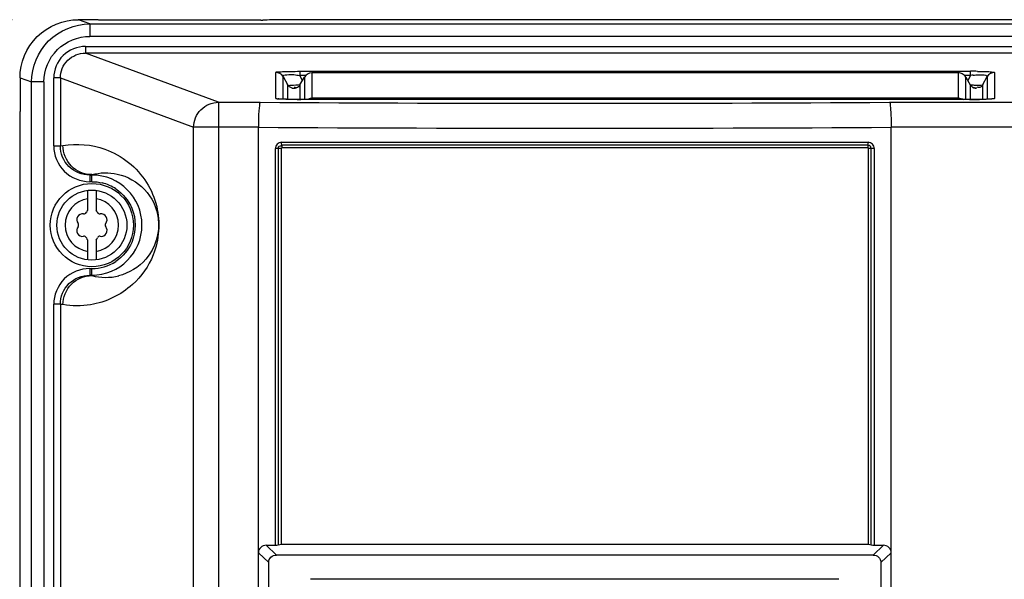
# Model space of a CAD drawing. Header units: inches. Extents: x 0 to 117, y 0 to 83.
# Tile 15 of 75: x 16.85 to 21.51, y 52.95 to 55.6. Entities that reach past the tile are written whole.
import ezdxf

# ---------------------------------------------------------------- set-up
doc = ezdxf.new("R2010")
doc.units = ezdxf.units.IN
doc.header["$LTSCALE"] = 6.431102
doc.header["$MEASUREMENT"] = 0
doc.layers.get('0').update_dxf_attribs({"linetype": 'CONTINUOUS'})
doc.styles.get("Standard").update_dxf_attribs({"font": 'txt', "width": 0.8})
doc.dimstyles.new('DIMSTYLE_2', dxfattribs={"dimtxt": 0.78125, "dimasz": 0.7, "dimexe": 0.18, "dimexo": 0.0625, "dimgap": 0.09, "dimtad": 1, "dimdec": 0, "dimzin": 4, "dimdsep": 46, "dimtxsty": 'STANDARD', "dimblk": '_FILLED', "dimblk1": '_FILLED', "dimblk2": '_FILLED', "dimcen": 0.09, "dimadec": 0, "dimazin": 0, "dimtfac": 1, "dimtdec": 0, "dimtofl": 0, "dimtmove": 0, "dimatfit": 3, "dimldrblk": '_FILLED', "dimfxl": 1, "dimtolj": 1, "dimtzin": 4, "dimarcsym": 0})

# ---------------------------------------------------------------- blocks, each defined once
blk = doc.blocks.new('_FILLED')
at = {"color": 0, "linetype": 'BYBLOCK'}
blk.add_solid([(0, 0), (-1, 0.1429), (-1, -0.1429)], dxfattribs=at)
blk = doc.blocks.new('*D7')
at = {"color": 7, "linetype": 'CONTINUOUS'}
for p, q in [((16.8175, 55.5995), (13.7626, 55.5995)), ((14.1376, 55.5995), (14.1376, 42.1088)), ((14.1376, 28.6182), (14.1376, 42.1088)), ((18.1416, 28.6182), (13.7626, 28.6182))]:
    blk.add_line(p, q, dxfattribs=at)
at = {"color": 7, "linetype": 'CONTINUOUS', "xscale": 0.7, "yscale": 0.7, "zscale": 0.7}
for p, rotation in [((14.1376, 55.5995), 90), ((14.1376, 28.6182), 270)]:
    blk.add_blockref('_FILLED', p, dxfattribs=dict(at, rotation=rotation))
at = {"color": 7, "linetype": 'CONTINUOUS', "insert": (13.161, 42.1088), "char_height": 0.78125, "width": 1.875, "attachment_point": 2, "rotation": 90, "line_spacing_factor": 0.9}
blk.add_mtext('685', dxfattribs=at)

msp = doc.modelspace()

# ---------------------------------------------------------------- linework, layer by layer
at = {"color": 7, "linetype": 'CONTINUOUS'}
for p, q in [((17.2041, 55.5995), (17.13, 55.5995)), ((17.1844, 55.5796), (17.1306, 55.5995)), ((17.2066, 55.5991), (17.2037, 55.5995)), ((17.2535, 55.5975), (17.2438, 55.5976)), ((17.9936, 55.5974), (17.2535, 55.5975)), ((17.261, 55.5975), (17.261, 55.5974)), ((17.9936, 55.5974), (17.9936, 55.5975)), ((18.4726, 55.5995), (18.0505, 55.5995)), ((18.4895, 55.5994), (18.4726, 55.5995)), ((27.3163, 55.5994), (18.4895, 55.5994)), ((17.1844, 55.5796), (17.1844, 55.5206)), ((17.1844, 55.5796), (28.6214, 55.5796)), ((28.6214, 55.5206), (17.1844, 55.5206)), ((17.1638, 55.4729), (17.1638, 55.4414)), ((17.1638, 55.4729), (28.642, 55.4729)), ((17.7926, 55.2089), (17.1638, 55.4414)), ((28.642, 55.4414), (17.1638, 55.4414)), ((16.8545, 55.3251), (16.9088, 55.305)), ((16.8545, 55.324), (16.8545, 55.1904)), ((17.0139, 55.0026), (17.0139, 55.324)), ((17.0451, 55.324), (17.0139, 55.324)), ((17.0451, 55.324), (17.0451, 55.0037)), ((17.0451, 55.324), (17.6754, 55.0909)), ((18.064, 55.227), (18.064, 55.3502)), ((18.0981, 55.2233), (18.0981, 55.3306)), ((18.0981, 55.3306), (18.1195, 55.2925)), ((18.1769, 55.3555), (18.1769, 55.3358)), ((18.1769, 55.3555), (21.3493, 55.3555)), ((18.1903, 55.3121), (18.1769, 55.3358)), ((18.2057, 55.3358), (18.1769, 55.3358)), ((18.1783, 55.2918), (18.2, 55.3285)), ((18.1998, 55.3281), (18.2, 55.3285)), ((18.1998, 55.3281), (18.1998, 55.2218)), ((18.2339, 55.3478), (18.2339, 55.2218)), ((21.2923, 55.3478), (18.2339, 55.3478)), ((21.2923, 55.2218), (21.2923, 55.3478)), ((21.3493, 55.3358), (21.3206, 55.3358)), ((21.3262, 55.3285), (21.3264, 55.3281)), ((21.3264, 55.2218), (21.3264, 55.3281)), ((21.3264, 55.3281), (21.3478, 55.292)), ((21.3493, 55.3358), (21.336, 55.3121)), ((21.3493, 55.3358), (21.3493, 55.3555)), ((21.4068, 55.2925), (21.4282, 55.3306)), ((21.4282, 55.3306), (21.4282, 55.2233)), ((21.4623, 55.3502), (21.4623, 55.227)), ((16.9088, 38.9421), (16.9088, 55.305)), ((16.9674, 55.305), (16.9088, 55.305)), ((16.9674, 55.305), (16.9674, 38.9422)), ((18.1195, 55.2925), (18.1195, 55.2225)), ((18.1784, 55.292), (18.1783, 55.2917)), ((18.1784, 55.2218), (18.1784, 55.292)), ((21.3478, 55.292), (21.3478, 55.2218)), ((21.348, 55.2917), (21.3478, 55.292)), ((21.3661, 55.2907), (21.3819, 55.2899)), ((21.3774, 55.275), (21.3774, 55.2756)), ((21.4053, 55.2915), (21.4068, 55.2925)), ((21.4068, 55.2225), (21.4068, 55.2925)), ((18.0763, 55.2248), (18.0753, 55.2249)), ((18.1208, 55.2225), (18.1106, 55.2228)), ((18.1319, 55.2222), (18.1208, 55.2225)), ((18.144, 55.222), (18.1319, 55.2222)), ((18.1634, 55.2218), (18.144, 55.222)), ((18.183, 55.2218), (18.1634, 55.2218)), ((18.183, 55.2218), (18.183, 55.2217)), ((21.357, 55.2218), (18.183, 55.2217)), ((18.2339, 55.2294), (21.2923, 55.2294)), ((21.3432, 55.2217), (21.3432, 55.2218)), ((21.3714, 55.2219), (21.357, 55.2218)), ((21.385, 55.2221), (21.3714, 55.2219)), ((21.3977, 55.2223), (21.385, 55.2221)), ((21.4093, 55.2226), (21.3977, 55.2223)), ((21.4197, 55.2229), (21.4093, 55.2226)), ((21.4244, 55.2231), (21.4197, 55.2229)), ((16.8545, 55.194), (16.8547, 55.1891)), ((17.7926, 55.2089), (17.7926, 29.4156)), ((17.7926, 55.2089), (17.9897, 55.2089)), ((20.9657, 55.2089), (28.0132, 55.2089)), ((16.8549, 38.8694), (16.8549, 55.165)), ((16.855, 55.165), (16.8549, 55.165)), ((17.6754, 29.4442), (17.6754, 55.0909)), ((17.9816, 55.0909), (17.6754, 55.0909)), ((17.9816, 29.4202), (17.9816, 55.0909)), ((20.9738, 29.0737), (20.9738, 55.0909)), ((28.1304, 55.0909), (20.9738, 55.0909)), ((17.0139, 55.0026), (17.0451, 55.0026)), ((17.0451, 55.0037), (17.0575, 55.0042)), ((18.0618, 53.1145), (18.0618, 54.9904)), ((18.0894, 54.9904), (18.0618, 54.9904)), ((18.0756, 54.9904), (18.0756, 53.117)), ((18.0894, 54.9904), (18.0894, 53.1196)), ((18.0911, 55.0197), (20.8643, 55.0197)), ((20.8634, 55.0067), (18.0919, 55.0067)), ((20.8626, 54.9937), (18.0928, 54.9937)), ((20.866, 53.1196), (20.866, 54.9904)), ((20.8936, 54.9904), (20.866, 54.9904)), ((20.8797, 53.117), (20.8797, 54.9904)), ((20.8936, 54.9904), (20.8936, 53.1145)), ((17.184, 54.8652), (17.1942, 54.8669)), ((17.184, 54.8652), (17.184, 54.8337)), ((17.184, 54.8652), (17.1942, 54.8652)), ((17.1942, 54.8337), (17.1942, 54.8669)), ((17.1952, 54.8337), (17.184, 54.8337)), ((17.1745, 54.6989), (17.1745, 54.7918)), ((17.2139, 54.7925), (17.2139, 54.6989)), ((17.1745, 54.4642), (17.1745, 54.5578)), ((17.2139, 54.5578), (17.2139, 54.4649)), ((17.184, 54.423), (17.184, 54.3915)), ((17.184, 54.423), (17.1942, 54.423)), ((17.1942, 54.3897), (17.184, 54.3915)), ((17.1942, 54.3915), (17.184, 54.3915)), ((17.1942, 54.3897), (17.1942, 54.423)), ((17.0139, 47.5617), (17.0139, 54.2541)), ((17.0451, 54.2541), (17.0139, 54.2541)), ((17.0451, 54.253), (17.0451, 47.5627)), ((17.0575, 54.2525), (17.0451, 54.253)), ((17.9816, 53.0793), (18.0303, 53.033)), ((18.0673, 53.0683), (18.0187, 53.1145)), ((18.0187, 53.1145), (18.0618, 53.1145)), ((18.0894, 53.1195), (20.866, 53.1195)), ((20.9367, 53.1145), (20.8881, 53.0683)), ((20.8936, 53.1145), (20.9367, 53.1145)), ((20.9251, 53.033), (20.9738, 53.0793)), ((18.0303, 52.8571), (18.0303, 53.033)), ((20.9251, 53.033), (20.9251, 52.8571)), ((20.7269, 52.9539), (18.2285, 52.9539))]:
    msp.add_line(p, q, dxfattribs=at)
for points in [[(17.21, 55.5989), (17.2095, 55.5989), (17.2082, 55.599), (17.2075, 55.5991), (17.2073, 55.5992)], [(17.2438, 55.5976), (17.2349, 55.5977), (17.2308, 55.5978), (17.2271, 55.598), (17.2236, 55.5981), (17.2204, 55.5982), (17.2176, 55.5984), (17.2151, 55.5985), (17.2129, 55.5986), (17.211, 55.5988), (17.21, 55.5989)], [(18.1494, 55.2751), (18.1494, 55.2752), (18.1495, 55.2753), (18.1496, 55.2754), (18.1498, 55.2754), (18.15, 55.2755), (18.1502, 55.2756)], [(18.1615, 55.2776), (18.1592, 55.2769), (18.1578, 55.2765), (18.1572, 55.2764)], [(18.1783, 55.2918), (18.1769, 55.2897), (18.174, 55.286), (18.1707, 55.2829), (18.1674, 55.2806), (18.1643, 55.2788), (18.1615, 55.2776)], [(21.3677, 55.2767), (21.3658, 55.2772), (21.3635, 55.2781), (21.3609, 55.2794), (21.3581, 55.2811), (21.3553, 55.2831), (21.3527, 55.2855), (21.3504, 55.2883), (21.348, 55.2917)], [(21.3691, 55.2764), (21.3693, 55.2763), (21.3689, 55.2764), (21.3677, 55.2767)], [(18.1106, 55.2228), (18.1016, 55.2231), (18.0975, 55.2233), (18.0937, 55.2235), (18.0902, 55.2237), (18.087, 55.2238), (18.0842, 55.224), (18.0817, 55.2242), (18.0795, 55.2244), (18.0777, 55.2246), (18.0763, 55.2248)], [(21.4514, 55.225), (21.4513, 55.225), (21.4506, 55.2249), (21.4493, 55.2247), (21.4476, 55.2245), (21.4455, 55.2243), (21.4429, 55.2241), (21.4399, 55.2239), (21.4366, 55.2237), (21.4329, 55.2235), (21.4288, 55.2233), (21.4244, 55.2231)], [(16.8545, 55.1899), (16.8545, 55.1895), (16.8545, 55.1891), (16.8545, 55.1887)], [(18.0894, 54.9904), (18.0895, 54.991), (18.0896, 54.9915), (18.0899, 54.992), (18.0902, 54.9925), (18.0906, 54.9929), (18.0911, 54.9932), (18.0916, 54.9935), (18.0922, 54.9936), (18.0928, 54.9937)], [(20.8626, 54.9937), (20.8632, 54.9936), (20.8638, 54.9935), (20.8643, 54.9932), (20.8648, 54.9929), (20.8652, 54.9925), (20.8655, 54.992), (20.8658, 54.9915), (20.8659, 54.991), (20.866, 54.9904)]]:
    msp.add_lwpolyline(points, dxfattribs=at)
for radius in [0.1969, 0.1654]:
    msp.add_circle((17.1942, 54.6283), radius, dxfattribs=at)
for centre, radius, start, end in [((17.9936, 56.8763), 1.2789, 270.0008, 270.4011), ((21.3495, 52.4573), 2.8982, 89.6654, 90.0025), ((21.4245, 54.7658), 0.575, 96.2981, 97.5077), ((21.3516, 52.8111), 2.5444, 89.3137, 89.6679), ((18.1491, 55.3095), 0.0339, 257.3083, 271.9837), ((21.4089, 55.8761), 0.587, 264.0113, 265.8239), ((18.1829, 58.3607), 3.139, 269.6744, 270.0024), ((21.3434, 58.3726), 3.1509, 269.9979, 270.3051), ((21.3473, 57.7918), 2.5701, 270.2874, 270.9656), ((19.4777, 293.9733), 238.7691, 269.642935, 270.357065), ((19.4777, 298.4314), 243.3451, 269.647758, 270.352261), ((17.1942, 54.6283), 0.2369, 270, 90), ((17.1938, 54.6276), 0.2062, 56.3091, 76.146), ((17.1942, 54.6283), 0.126, 98.9893, 261.0107), ((17.1942, 54.6283), 0.126, 278.9893, 81.0107), ((17.1501, 54.6538), 0.0278, 79.8771, 220.1223), ((17.157, 54.6928), 0.0118, 259.8771, 340.1243), ((17.1942, 54.6793), 0.0278, 135.1823, 160.2725), ((17.1942, 54.6793), 0.0278, 19.8771, 44.8177), ((17.2314, 54.6928), 0.0118, 199.8771, 280.1243), ((17.2384, 54.6538), 0.0278, 319.8771, 100.1223), ((17.1501, 54.6028), 0.0278, 139.8771, 280.1223), ((17.1198, 54.6283), 0.0118, 319.8771, 40.1243), ((17.2384, 54.6028), 0.0278, 259.8771, 40.1223), ((17.2686, 54.6283), 0.0118, 139.8771, 220.1243), ((17.157, 54.5639), 0.0118, 19.8771, 100.1243), ((17.1942, 54.5773), 0.0278, 199.8771, 224.8177), ((17.1942, 54.5773), 0.0278, 315.1823, 340.2725), ((17.2314, 54.5639), 0.0118, 79.8771, 160.1243), ((17.1942, 54.6275), 0.2045, 270.0186, 303.4636), ((17.2599, 54.6341), 0.253, 254.9645, 283.9667)]:
    msp.add_arc(centre, radius, start, end, dxfattribs=at)
for points, knots in [([(16.8545, 55.3251), (16.8545, 55.3953), (16.9141, 55.5415), (17.0604, 55.5995), (17.1306, 55.5995)], [0, 0, 0, 0, 0.499948, 1, 1, 1, 1]), ([(17.261, 55.5974), (17.2553, 55.5974), (17.2372, 55.5976), (17.219, 55.5978), (17.2066, 55.5991)], [0, 0, 0, 0, 0.312202, 1, 1, 1, 1]), ([(18.0509, 55.5995), (18.0487, 55.5991), (18.0325, 55.5978), (18.0164, 55.5976), (18.0025, 55.5975)], [0, 0, 0, 0, 0.138286, 1, 1, 1, 1]), ([(16.9088, 55.305), (16.9089, 55.3752), (16.968, 55.5213), (17.1142, 55.5795), (17.1844, 55.5796)], [0, 0, 0, 0, 0.499955, 1, 1, 1, 1]), ([(16.9674, 55.305), (16.9674, 55.3602), (17.014, 55.4752), (17.1292, 55.5206), (17.1844, 55.5206)], [0, 0, 0, 0, 0.499843, 1, 1, 1, 1]), ([(17.1638, 55.4729), (17.1256, 55.4729), (17.0461, 55.4415), (17.0139, 55.3621), (17.0139, 55.324)], [0, 0, 0, 0, 0.500158, 1, 1, 1, 1]), ([(17.0451, 55.324), (17.0451, 55.3541), (17.0707, 55.417), (17.1336, 55.4415), (17.1638, 55.4414)], [0, 0, 0, 0, 0.499836, 1, 1, 1, 1]), ([(18.064, 55.3502), (18.064, 55.3528), (18.08, 55.3513), (18.0974, 55.3554), (18.1356, 55.3549), (18.1621, 55.3555), (18.1769, 55.3555)], [0, 0, 0, 0, 0.067374, 0.275473, 0.60758, 1, 1, 1, 1]), ([(18.0981, 55.3306), (18.0954, 55.3367), (18.1408, 55.3435), (18.1568, 55.3385), (18.1769, 55.3358)], [0, 0, 0, 0, 0.246928, 1, 1, 1, 1]), ([(21.3821, 55.3553), (21.3933, 55.3552), (21.4126, 55.3545), (21.4398, 55.3543), (21.4518, 55.3517), (21.4623, 55.3519), (21.4623, 55.3502)], [0, 0, 0, 0, 0.418175, 0.742366, 0.936347, 1, 1, 1, 1]), ([(21.3879, 55.3394), (21.3945, 55.3397), (21.4061, 55.3393), (21.4188, 55.3398), (21.4295, 55.3337), (21.4282, 55.3306)], [0, 0, 0, 0, 0.452853, 0.767299, 1, 1, 1, 1]), ([(18.1195, 55.2925), (18.1234, 55.2879), (18.1473, 55.2917), (18.1649, 55.2909), (18.1786, 55.2924)], [0, 0, 0, 0, 0.30311, 1, 1, 1, 1]), ([(18.1494, 55.2756), (18.1494, 55.2764), (18.1549, 55.2763), (18.1574, 55.277), (18.1602, 55.2772)], [0, 0, 0, 0, 0.229878, 1, 1, 1, 1]), ([(18.1494, 55.2756), (18.1505, 55.2759), (18.1535, 55.2762), (18.1565, 55.2765), (18.1584, 55.2766)], [0, 0, 0, 0, 0.373955, 1, 1, 1, 1]), ([(18.1608, 55.2772), (18.1595, 55.2772), (18.1566, 55.2777), (18.1541, 55.2791), (18.1529, 55.28)], [0, 0, 0, 0, 0.45835, 1, 1, 1, 1]), ([(21.3772, 55.2751), (21.3718, 55.2751), (21.3604, 55.2747), (21.3535, 55.2863), (21.3541, 55.2913)], [0, 0, 0, 0, 0.516341, 1, 1, 1, 1]), ([(21.366, 55.2772), (21.3684, 55.277), (21.3719, 55.2768), (21.3755, 55.2764), (21.3767, 55.276)], [0, 0, 0, 0, 0.656514, 1, 1, 1, 1]), ([(21.3677, 55.2767), (21.3698, 55.2765), (21.3729, 55.2762), (21.376, 55.2758), (21.377, 55.2754)], [0, 0, 0, 0, 0.665909, 1, 1, 1, 1]), ([(21.4065, 55.2925), (21.4038, 55.2878), (21.3984, 55.2778), (21.3849, 55.2776), (21.3809, 55.2806)], [0, 0, 0, 0, 0.515999, 1, 1, 1, 1]), ([(21.3819, 55.2899), (21.3847, 55.2898), (21.3924, 55.2899), (21.4006, 55.2896), (21.4053, 55.2915)], [0, 0, 0, 0, 0.352905, 1, 1, 1, 1]), ([(18.165, 55.2218), (18.1424, 55.2219), (18.1096, 55.2243), (18.075, 55.2225), (18.0649, 55.2263)], [0, 0, 0, 0, 0.677167, 1, 1, 1, 1]), ([(21.4623, 55.227), (21.4623, 55.2254), (21.4527, 55.2257), (21.4419, 55.2232), (21.4177, 55.2229), (21.4006, 55.2223), (21.3906, 55.2221)], [0, 0, 0, 0, 0.065979, 0.262271, 0.583913, 1, 1, 1, 1]), ([(17.6754, 55.0909), (17.6755, 55.1209), (17.7005, 55.1832), (17.7627, 55.2087), (17.7926, 55.2089)], [0, 0, 0, 0, 0.501133, 1, 1, 1, 1]), ([(17.9897, 55.2089), (17.9867, 55.2069), (17.9871, 55.192), (17.9829, 55.1694), (17.9824, 55.1325), (17.9817, 55.1056), (17.9816, 55.0909)], [0, 0, 0, 0, 0.091704, 0.311077, 0.628875, 1, 1, 1, 1]), ([(20.9657, 55.2089), (20.9687, 55.2069), (20.9683, 55.192), (20.9724, 55.1694), (20.973, 55.1325), (20.9737, 55.1056), (20.9738, 55.0909)], [0, 0, 0, 0, 0.091705, 0.311083, 0.628882, 1, 1, 1, 1]), ([(17.0139, 55.0026), (17.0139, 54.9594), (17.0505, 54.8693), (17.1407, 54.8337), (17.184, 54.8337)], [0, 0, 0, 0, 0.499827, 1, 1, 1, 1]), ([(17.184, 54.8652), (17.1487, 54.8652), (17.0752, 54.8939), (17.0451, 54.9674), (17.0451, 55.0026)], [0, 0, 0, 0, 0.5002, 1, 1, 1, 1]), ([(17.0575, 55.0042), (17.1229, 55.0153), (17.2804, 55.0036), (17.4419, 54.8735), (17.5216, 54.6854), (17.5081, 54.4986), (17.3858, 54.3242), (17.2606, 54.2638), (17.1883, 54.2517)], [0, 0, 0, 0, 0.166622, 0.378136, 0.480342, 0.673098, 0.815919, 1, 1, 1, 1]), ([(17.1942, 54.8669), (17.1593, 54.867), (17.0866, 54.8968), (17.0575, 54.9696), (17.0575, 55.0047)], [0, 0, 0, 0, 0.498583, 1, 1, 1, 1]), ([(18.0911, 55.0197), (18.0836, 55.0197), (18.0681, 55.0135), (18.0618, 54.9979), (18.0618, 54.9904)], [0, 0, 0, 0, 0.498708, 1, 1, 1, 1]), ([(18.0756, 54.9904), (18.0756, 54.9943), (18.076, 55.0029), (18.0861, 55.0045), (18.0886, 55.0025)], [0, 0, 0, 0, 0.54432, 1, 1, 1, 1]), ([(20.8634, 55.0067), (20.8673, 55.0067), (20.8759, 55.0064), (20.8776, 54.9963), (20.8756, 54.9937)], [0, 0, 0, 0, 0.541792, 1, 1, 1, 1]), ([(20.8936, 54.9904), (20.8936, 54.9979), (20.8873, 55.0135), (20.8718, 55.0197), (20.8643, 55.0197)], [0, 0, 0, 0, 0.501289, 1, 1, 1, 1]), ([(17.1942, 54.8669), (17.2329, 54.8774), (17.326, 54.8798), (17.4553, 54.807), (17.5332, 54.6467), (17.478, 54.4648), (17.3698, 54.4007), (17.3209, 54.3885)], [0, 0, 0, 0, 0.155556, 0.346674, 0.543953, 0.804424, 1, 1, 1, 1]), ([(17.184, 54.423), (17.1407, 54.423), (17.0505, 54.3874), (17.0139, 54.2973), (17.0139, 54.2541)], [0, 0, 0, 0, 0.500176, 1, 1, 1, 1]), ([(17.0451, 54.2541), (17.0451, 54.2893), (17.0752, 54.3627), (17.1487, 54.3915), (17.184, 54.3915)], [0, 0, 0, 0, 0.499805, 1, 1, 1, 1]), ([(17.0575, 54.252), (17.0575, 54.287), (17.0866, 54.3599), (17.1593, 54.3896), (17.1942, 54.3897)], [0, 0, 0, 0, 0.501164, 1, 1, 1, 1]), ([(18.0187, 53.1145), (18.0094, 53.1145), (17.9896, 53.1082), (17.9816, 53.0886), (17.9816, 53.0793)], [0, 0, 0, 0, 0.499983, 1, 1, 1, 1]), ([(20.9738, 53.0793), (20.9738, 53.0886), (20.9658, 53.1082), (20.946, 53.1145), (20.9367, 53.1145)], [0, 0, 0, 0, 0.500283, 1, 1, 1, 1]), ([(18.0303, 53.033), (18.0303, 53.0423), (18.0382, 53.0619), (18.058, 53.0683), (18.0673, 53.0683)], [0, 0, 0, 0, 0.500217, 1, 1, 1, 1]), ([(20.8881, 53.0683), (20.6535, 53.0684), (19.7132, 53.0689), (18.773, 53.0686), (18.0673, 53.0683)], [0, 0, 0, 0, 0.249489, 1, 1, 1, 1]), ([(20.8881, 53.0683), (20.8974, 53.0683), (20.9172, 53.0619), (20.9251, 53.0423), (20.9251, 53.033)], [0, 0, 0, 0, 0.500045, 1, 1, 1, 1])]:
    msp.add_open_spline(points, degree=3, knots=knots, dxfattribs=at)
for points in [[(18.0981, 55.3306), (18.0915, 55.3419), (18.0771, 55.3502), (18.064, 55.3502)], [(18.2339, 55.3478), (18.2208, 55.3478), (18.2064, 55.3395), (18.1998, 55.3281)], [(21.3097, 55.3437), (21.3044, 55.3464), (21.2983, 55.3478), (21.2923, 55.3478)], [(21.3264, 55.3281), (21.3226, 55.3347), (21.3166, 55.3404), (21.3097, 55.3437)], [(21.3614, 55.3373), (21.3702, 55.3383), (21.3791, 55.339), (21.3879, 55.3394)], [(21.4623, 55.3502), (21.4491, 55.3502), (21.4347, 55.3419), (21.4282, 55.3306)], [(18.1416, 55.2764), (18.1328, 55.2784), (18.1243, 55.2847), (18.1198, 55.2925)], [(18.1784, 55.292), (18.1746, 55.2853), (18.1685, 55.2772), (18.1608, 55.2772)], [(18.064, 55.227), (18.0685, 55.227), (18.0731, 55.2262), (18.0774, 55.2246)], [(18.2195, 55.2267), (18.224, 55.2285), (18.229, 55.2294), (18.2339, 55.2294)], [(21.2923, 55.2294), (21.3005, 55.2294), (21.3091, 55.2267), (21.3156, 55.2218)], [(21.4489, 55.2247), (21.4532, 55.2262), (21.4577, 55.227), (21.4623, 55.227)], [(16.8547, 55.1891), (16.855, 55.1812), (16.8551, 55.1732), (16.8549, 55.1653)], [(18.0919, 55.0067), (18.0912, 55.011), (18.0911, 55.0154), (18.0911, 55.0197)], [(18.0919, 55.0067), (18.0927, 55.0024), (18.0928, 54.998), (18.0928, 54.9937)], [(20.8634, 55.0067), (20.8626, 55.0024), (20.8626, 54.998), (20.8626, 54.9937)], [(20.8634, 55.0067), (20.8642, 55.011), (20.8643, 55.0154), (20.8643, 55.0197)], [(17.1952, 54.8337), (17.2113, 54.8337), (17.2275, 54.8317), (17.2432, 54.8278)], [(17.3083, 54.7991), (17.3408, 54.7774), (17.3678, 54.7449), (17.3831, 54.7089)], [(17.3831, 54.7089), (17.4043, 54.6592), (17.4042, 54.5965), (17.3828, 54.5469)], [(17.3828, 54.5469), (17.3673, 54.511), (17.3401, 54.4786), (17.3075, 54.457)], [(17.1883, 54.2517), (17.1453, 54.2445), (17.1005, 54.2451), (17.0575, 54.2525)], [(18.0618, 53.1145), (18.0665, 53.1145), (18.0714, 53.1151), (18.0756, 53.117)], [(18.0756, 53.117), (18.0799, 53.119), (18.0847, 53.1195), (18.0894, 53.1195)], [(20.866, 53.1195), (20.8706, 53.1195), (20.8755, 53.119), (20.8797, 53.117)], [(20.8797, 53.117), (20.884, 53.1151), (20.8889, 53.1145), (20.8936, 53.1145)]]:
    msp.add_open_spline(points, degree=3, dxfattribs=at)

# ---------------------------------------------------------------- dimensions: what is measured, and where the dimension line sits
dim = msp.add_linear_dim(base=(14.1376, 28.6182), p1=(16.8175, 55.5995), p2=(18.1416, 28.6182), angle=270, dimstyle='DIMSTYLE_2', dxfattribs=at)
dim.commit()
dim.dimension.update_dxf_attribs({"geometry": '*D7', "text_midpoint": (13.9717, 41.2707), "dimtype": 160})

doc.saveas('drawing.dxf')
